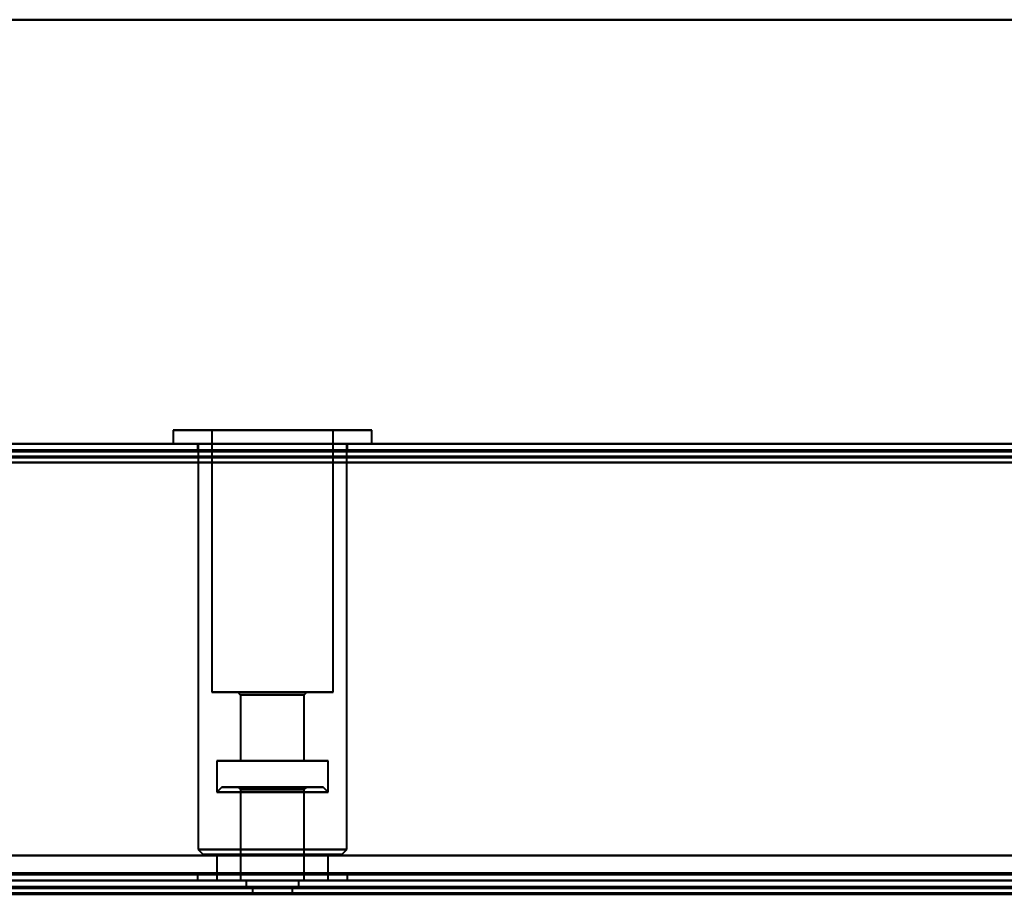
# Model space of a CAD drawing. Header units: millimetres. Extents: x -1087 to 1688, y -120 to 936.
# Tile 81 of 88: x 380 to 459, y 827 to 897. Entities that reach past the tile are written whole.
import ezdxf

# ---------------------------------------------------------------- set-up
doc = ezdxf.new("R2010")
doc.units = ezdxf.units.MM
doc.layers.add('A-GENM', color=13, linetype='Continuous', lineweight=40)
doc.layers.add('G-IMPT', color=8, linetype='Continuous', lineweight=40)

# ---------------------------------------------------------------- blocks, each defined once
blk = doc.blocks.new('NEXA 400 CALQUES_dwg-748074-Arrière')
at = {"layer": 'G-IMPT'}
for p, q in [((392.05, 864.472), (392.05, 863.372)), ((403.045, 864.472), (392.05, 864.472)), ((392.05, 864.472), (403.045, 864.472)), ((395.15, 864.472), (395.15, 843.472)), ((401.858, 864.472), (395.15, 864.472)), ((395.15, 864.472), (401.858, 864.472)), ((407.95, 864.472), (396.955, 864.472)), ((396.955, 864.472), (407.95, 864.472)), ((404.85, 864.472), (398.142, 864.472)), ((398.142, 864.472), (404.85, 864.472)), ((404.85, 843.472), (404.85, 864.472)), ((407.95, 863.372), (407.95, 864.472)), ((534.4, 863.372), (-534.4, 863.372)), ((403.045, 863.372), (392.05, 863.372)), ((392.05, 863.372), (403.045, 863.372)), ((394, 863.372), (394, 862.872)), ((400, 863.372), (394, 863.372)), ((394.05, 863.372), (394.05, 830.872)), ((394.05, 863.372), (402.279, 863.372)), ((407.95, 863.372), (396.955, 863.372)), ((396.955, 863.372), (407.95, 863.372)), ((397.721, 863.372), (405.95, 863.372)), ((406, 863.372), (400, 863.372)), ((406, 863.372), (400, 863.372)), ((405.95, 830.872), (405.95, 863.372)), ((406, 862.872), (406, 863.372)), ((533.9, 862.872), (226.1, 862.872)), ((394, 862.872), (400, 862.872)), ((400, 862.872), (394, 862.872)), ((400, 862.872), (406, 862.872)), ((406, 862.872), (400, 862.872)), ((401.858, 843.472), (395.15, 843.472)), ((395.15, 843.472), (401.858, 843.472)), ((397.25, 843.472), (397.45, 843.272)), ((401.053, 843.472), (397.25, 843.472)), ((397.25, 843.472), (401.053, 843.472)), ((397.45, 843.272), (397.45, 837.972)), ((400.977, 843.272), (397.45, 843.272)), ((397.45, 843.272), (400.977, 843.272)), ((404.85, 843.472), (398.142, 843.472)), ((398.142, 843.472), (404.85, 843.472)), ((402.75, 843.472), (398.947, 843.472)), ((398.947, 843.472), (402.75, 843.472)), ((402.55, 843.272), (399.023, 843.272)), ((399.023, 843.272), (402.55, 843.272)), ((402.55, 843.272), (402.75, 843.472)), ((402.55, 837.972), (402.55, 843.272)), ((395.55, 837.972), (395.55, 835.472)), ((401.705, 837.972), (395.55, 837.972)), ((395.55, 837.972), (401.705, 837.972)), ((400.977, 837.972), (397.45, 837.972)), ((397.45, 837.972), (400.977, 837.972)), ((404.45, 837.972), (398.295, 837.972)), ((398.295, 837.972), (404.45, 837.972)), ((402.55, 837.972), (399.023, 837.972)), ((399.023, 837.972), (402.55, 837.972)), ((404.45, 835.472), (404.45, 837.972)), ((395.95, 835.872), (395.55, 835.472)), ((400, 835.472), (395.55, 835.472)), ((395.55, 835.472), (400, 835.472)), ((400, 835.872), (395.95, 835.872)), ((395.95, 835.872), (400, 835.872)), ((397.25, 835.872), (397.45, 835.672)), ((400, 835.872), (397.25, 835.872)), ((397.25, 835.872), (400, 835.872)), ((397.45, 835.672), (397.45, 828.372)), ((399.023, 835.672), (397.45, 835.672)), ((397.644, 835.672), (397.45, 835.672)), ((397.45, 835.672), (400, 835.672)), ((400.977, 835.672), (397.644, 835.672)), ((397.644, 835.672), (400, 835.672)), ((398.295, 835.472), (404.45, 835.472)), ((402.55, 835.672), (399.023, 835.672)), ((402.75, 835.872), (400, 835.872)), ((404.05, 835.872), (400, 835.872)), ((400, 835.872), (402.75, 835.872)), ((400, 835.872), (404.05, 835.872)), ((400, 835.672), (402.55, 835.672)), ((404.45, 835.472), (400, 835.472)), ((400, 835.472), (401.705, 835.472)), ((402.55, 835.672), (402.75, 835.872)), ((402.55, 828.372), (402.55, 835.672)), ((404.45, 835.472), (404.05, 835.872)), ((394.05, 830.872), (394.45, 830.472)), ((394.05, 830.872), (402.279, 830.872)), ((402.279, 830.872), (394.05, 830.872)), ((397.721, 830.872), (405.95, 830.872)), ((405.95, 830.872), (397.721, 830.872)), ((405.55, 830.472), (405.95, 830.872)), ((402.126, 830.472), (394.45, 830.472)), ((394.45, 830.472), (402.126, 830.472)), ((395.55, 830.472), (395.55, 828.372)), ((401.705, 830.472), (395.55, 830.472)), ((395.55, 830.472), (401.705, 830.472)), ((405.55, 830.472), (397.874, 830.472)), ((397.874, 830.472), (405.55, 830.472)), ((404.45, 830.472), (398.295, 830.472)), ((398.295, 830.472), (404.45, 830.472)), ((404.45, 828.372), (404.45, 830.472)), ((-533.9, 828.372), (533.9, 828.372)), ((499.4, 828.372), (-499.4, 828.372)), ((394, 828.872), (394, 828.372)), ((400, 828.872), (394, 828.872)), ((394, 828.872), (400, 828.872)), ((406, 828.372), (394, 828.372)), ((406, 828.372), (394, 828.372)), ((394, 828.372), (400, 828.372)), ((394, 828.372), (400, 828.372)), ((398.295, 828.372), (395.55, 828.372)), ((401.705, 828.372), (395.55, 828.372)), ((395.55, 828.372), (404.45, 828.372)), ((395.55, 828.372), (404.45, 828.372)), ((402.55, 828.372), (397.45, 828.372)), ((402.55, 828.372), (397.45, 828.372)), ((397.45, 828.372), (400.977, 828.372)), ((397.45, 828.372), (399.023, 828.372)), ((397.9, 828.372), (397.9, 827.872)), ((400, 828.372), (397.9, 828.372)), ((397.9, 828.372), (402.1, 828.372)), ((397.9, 828.372), (402.1, 828.372)), ((404.45, 828.372), (398.295, 828.372)), ((399.023, 828.372), (402.55, 828.372)), ((406, 828.872), (400, 828.872)), ((400, 828.872), (406, 828.872)), ((402.1, 828.372), (400, 828.372)), ((402.1, 828.372), (400, 828.372)), ((400, 828.372), (406, 828.372)), ((402.1, 827.872), (402.1, 828.372)), ((406, 828.372), (406, 828.872)), ((400, 827.872), (397.9, 827.872)), ((397.9, 827.872), (400, 827.872)), ((398.4, 827.872), (398.4, 827.372)), ((400, 827.872), (398.4, 827.872)), ((400, 827.872), (398.4, 827.872)), ((398.4, 827.872), (401.6, 827.872)), ((398.4, 827.872), (401.6, 827.872)), ((401.6, 827.872), (400, 827.872)), ((402.1, 827.872), (400, 827.872)), ((400, 827.872), (402.1, 827.872)), ((401.6, 827.372), (401.6, 827.872)), ((401.6, 827.372), (398.4, 827.372)), ((401.6, 827.372), (398.4, 827.372)), ((398.4, 827.372), (400, 827.372)), ((398.4, 827.372), (400, 827.372)), ((400, 827.372), (401.6, 827.372))]:
    blk.add_line(p, q, dxfattribs=at)
at = {"layer": 'G-IMPT', "flags": 128}
for points in [[(534.4, 863.372), (267.2, 863.372), (0, 863.372), (-267.2, 863.372), (-534.4, 863.372)], [(-534.4, 863.372), (-267.2, 863.372), (0, 863.372), (267.2, 863.372), (534.4, 863.372)], [(-534.4, 863.372), (-267.2, 863.372), (0, 863.372), (267.2, 863.372), (534.4, 863.372)], [(534.4, 863.372), (267.2, 863.372), (0, 863.372), (-267.2, 863.372), (-534.4, 863.372)], [(534.4, 863.372), (457.2, 863.372), (380, 863.372), (302.8, 863.372), (225.6, 863.372)], [(534.4, 863.372), (457.2, 863.372), (380, 863.372), (302.8, 863.372), (225.6, 863.372)], [(225.6, 863.372), (302.8, 863.372), (380, 863.372), (457.2, 863.372), (534.4, 863.372)], [(225.6, 863.372), (302.8, 863.372), (380, 863.372), (457.2, 863.372), (534.4, 863.372)], [(-534.4, 862.872), (-267.2, 862.872), (0, 862.872), (267.2, 862.872), (534.4, 862.872)], [(534.4, 862.872), (267.2, 862.872), (0, 862.872), (-267.2, 862.872), (-534.4, 862.872)], [(534.4, 862.772), (267.2, 862.772), (0, 862.772), (-267.2, 862.772), (-534.4, 862.772)], [(-534.4, 862.772), (-267.2, 862.772), (0, 862.772), (267.2, 862.772), (534.4, 862.772)], [(-534.4, 862.772), (-267.2, 862.772), (0, 862.772), (267.2, 862.772), (534.4, 862.772)], [(534.4, 862.772), (267.2, 862.772), (0, 862.772), (-267.2, 862.772), (-534.4, 862.772)], [(534.4, 862.772), (267.2, 862.772), (0, 862.772), (-267.2, 862.772), (-534.4, 862.772)], [(-534.4, 862.772), (-267.2, 862.772), (0, 862.772), (267.2, 862.772), (534.4, 862.772)], [(225.6, 862.872), (302.8, 862.872), (380, 862.872), (457.2, 862.872), (534.4, 862.872)], [(534.4, 862.772), (457.2, 862.772), (380, 862.772), (302.8, 862.772), (225.6, 862.772)], [(534.4, 862.772), (457.2, 862.772), (380, 862.772), (302.8, 862.772), (225.6, 862.772)], [(225.6, 862.772), (302.8, 862.772), (380, 862.772), (457.2, 862.772), (534.4, 862.772)], [(533.9, 862.872), (456.95, 862.872), (380, 862.872), (303.05, 862.872), (226.1, 862.872)], [(226.1, 862.872), (303.05, 862.872), (380, 862.872), (456.95, 862.872), (533.9, 862.872)], [(533.9, 862.872), (456.95, 862.872), (380, 862.872), (303.05, 862.872), (226.1, 862.872)], [(226.1, 862.872), (303.05, 862.872), (380, 862.872), (456.95, 862.872), (533.9, 862.872)], [(533.9, 862.872), (456.95, 862.872), (380, 862.872), (303.05, 862.872), (226.1, 862.872)], [(226.1, 862.872), (303.05, 862.872), (380, 862.872), (456.95, 862.872), (533.9, 862.872)], [(533.9, 862.372), (456.95, 862.372), (380, 862.372), (303.05, 862.372), (226.1, 862.372)], [(226.1, 862.372), (303.05, 862.372), (380, 862.372), (456.95, 862.372), (533.9, 862.372)], [(533.9, 862.372), (456.95, 862.372), (380, 862.372), (303.05, 862.372), (226.1, 862.372)], [(226.1, 862.272), (303.05, 862.272), (380, 862.272), (456.95, 862.272), (533.9, 862.272)], [(226.1, 862.272), (303.05, 862.272), (380, 862.272), (456.95, 862.272), (533.9, 862.272)], [(533.9, 862.272), (456.95, 862.272), (380, 862.272), (303.05, 862.272), (226.1, 862.272)], [(-533.9, 861.872), (-266.95, 861.872), (0, 861.872), (266.95, 861.872), (533.9, 861.872)], [(-533.9, 861.872), (-266.95, 861.872), (0, 861.872), (266.95, 861.872), (533.9, 861.872)], [(533.9, 861.872), (266.95, 861.872), (0, 861.872), (-266.95, 861.872), (-533.9, 861.872)], [(533.9, 861.872), (266.95, 861.872), (0, 861.872), (-266.95, 861.872), (-533.9, 861.872)], [(533.9, 861.872), (266.95, 861.872), (0, 861.872), (-266.95, 861.872), (-533.9, 861.872)], [(533.9, 861.872), (266.95, 861.872), (0, 861.872), (-266.95, 861.872), (-533.9, 861.872)], [(-533.9, 861.872), (-266.95, 861.872), (0, 861.872), (266.95, 861.872), (533.9, 861.872)], [(-533.9, 861.872), (-266.95, 861.872), (0, 861.872), (266.95, 861.872), (533.9, 861.872)], [(534.4, 830.372), (267.2, 830.372), (0, 830.372), (-267.2, 830.372), (-534.4, 830.372)], [(-534.4, 830.372), (-267.2, 830.372), (0, 830.372), (267.2, 830.372), (534.4, 830.372)], [(-534.4, 830.372), (-267.2, 830.372), (0, 830.372), (267.2, 830.372), (534.4, 830.372)], [(534.4, 830.372), (267.2, 830.372), (0, 830.372), (-267.2, 830.372), (-534.4, 830.372)], [(533.9, 830.372), (266.95, 830.372), (0, 830.372), (-266.95, 830.372), (-533.9, 830.372)], [(-533.9, 830.372), (-266.95, 830.372), (0, 830.372), (266.95, 830.372), (533.9, 830.372)], [(-533.9, 830.372), (-266.95, 830.372), (0, 830.372), (266.95, 830.372), (533.9, 830.372)], [(533.9, 830.372), (266.95, 830.372), (0, 830.372), (-266.95, 830.372), (-533.9, 830.372)], [(-533.9, 828.972), (-266.95, 828.972), (0, 828.972), (266.95, 828.972), (533.9, 828.972)], [(533.9, 828.972), (266.95, 828.972), (0, 828.972), (-266.95, 828.972), (-533.9, 828.972)], [(533.9, 828.972), (266.95, 828.972), (0, 828.972), (-266.95, 828.972), (-533.9, 828.972)], [(-533.9, 828.972), (-266.95, 828.972), (0, 828.972), (266.95, 828.972), (533.9, 828.972)], [(-533.9, 828.972), (-266.95, 828.972), (0, 828.972), (266.95, 828.972), (533.9, 828.972)], [(533.9, 828.972), (266.95, 828.972), (0, 828.972), (-266.95, 828.972), (-533.9, 828.972)], [(-533.9, 828.872), (-266.95, 828.872), (0, 828.872), (266.95, 828.872), (533.9, 828.872)], [(533.9, 828.872), (266.95, 828.872), (0, 828.872), (-266.95, 828.872), (-533.9, 828.872)], [(-502, 828.372), (-251, 828.372), (0, 828.372), (251, 828.372), (502, 828.372)], [(502, 828.372), (251, 828.372), (0, 828.372), (-251, 828.372), (-502, 828.372)], [(499.4, 828.372), (249.7, 828.372), (0, 828.372), (-249.7, 828.372), (-499.4, 828.372)], [(-499.4, 828.372), (-249.7, 828.372), (0, 828.372), (249.7, 828.372), (499.4, 828.372)], [(499.4, 828.372), (249.7, 828.372), (0, 828.372), (-249.7, 828.372), (-499.4, 828.372)], [(-499.4, 828.372), (-249.7, 828.372), (0, 828.372), (249.7, 828.372), (499.4, 828.372)], [(499.4, 828.372), (249.7, 828.372), (0, 828.372), (-249.7, 828.372), (-499.4, 828.372)], [(-499.4, 828.372), (-249.7, 828.372), (0, 828.372), (249.7, 828.372), (499.4, 828.372)], [(499.4, 827.872), (249.7, 827.872), (0, 827.872), (-249.7, 827.872), (-499.4, 827.872)], [(499.4, 827.772), (249.7, 827.772), (0, 827.772), (-249.7, 827.772), (-499.4, 827.772)], [(-499.4, 827.772), (-249.7, 827.772), (0, 827.772), (249.7, 827.772), (499.4, 827.772)], [(-499.4, 827.772), (-249.7, 827.772), (0, 827.772), (249.7, 827.772), (499.4, 827.772)], [(-498.9, 827.872), (-249.45, 827.872), (0, 827.872), (249.45, 827.872), (498.9, 827.872)], [(498.9, 827.872), (249.45, 827.872), (0, 827.872), (-249.45, 827.872), (-498.9, 827.872)], [(-498.9, 827.872), (-249.45, 827.872), (0, 827.872), (249.45, 827.872), (498.9, 827.872)], [(498.9, 827.872), (249.45, 827.872), (0, 827.872), (-249.45, 827.872), (-498.9, 827.872)], [(-498.9, 827.872), (-249.45, 827.872), (0, 827.872), (249.45, 827.872), (498.9, 827.872)], [(498.9, 827.872), (249.45, 827.872), (0, 827.872), (-249.45, 827.872), (-498.9, 827.872)], [(-499, 827.372), (-249.5, 827.372), (0, 827.372), (249.5, 827.372), (499, 827.372)], [(499, 827.372), (249.5, 827.372), (0, 827.372), (-249.5, 827.372), (-499, 827.372)], [(498.9, 827.372), (249.45, 827.372), (0, 827.372), (-249.45, 827.372), (-498.9, 827.372)], [(-498.9, 827.372), (-249.45, 827.372), (0, 827.372), (249.45, 827.372), (498.9, 827.372)], [(-498.9, 827.272), (-249.45, 827.272), (0, 827.272), (249.45, 827.272), (498.9, 827.272)], [(498.9, 827.272), (249.45, 827.272), (0, 827.272), (-249.45, 827.272), (-498.9, 827.272)]]:
    blk.add_lwpolyline(points, dxfattribs=at)
blk = doc.blocks.new('Nexa Toit - 400-748087-Arrière')
at = {"layer": 'A-GENM'}
for p, q in [((-655, 897.372), (655, 897.372)), ((655, 897.372), (-655, 897.372)), ((-655, 863.372), (655, 863.372)), ((655, 863.372), (-655, 863.372))]:
    blk.add_line(p, q, dxfattribs=at)
blk = doc.blocks.new('Maintenance r21 - Maintenance r21-748144-Arrière')
at = {"layer": 'A-GENM'}
for p, q in [((-535, 862.872), (535, 862.872)), ((535, 862.872), (-535, 862.872))]:
    blk.add_line(p, q, dxfattribs=at)

msp = doc.modelspace()

# ---------------------------------------------------------------- block references
at = {"layer": 'A-GENM'}
for name in ['Nexa Toit - 400-748087-Arrière', 'Maintenance r21 - Maintenance r21-748144-Arrière']:
    msp.add_blockref(name, (0, 0), dxfattribs=at)
at = {"layer": 'G-IMPT'}
msp.add_blockref('NEXA 400 CALQUES_dwg-748074-Arrière', (0, 0), dxfattribs=at)

doc.saveas('drawing.dxf')
